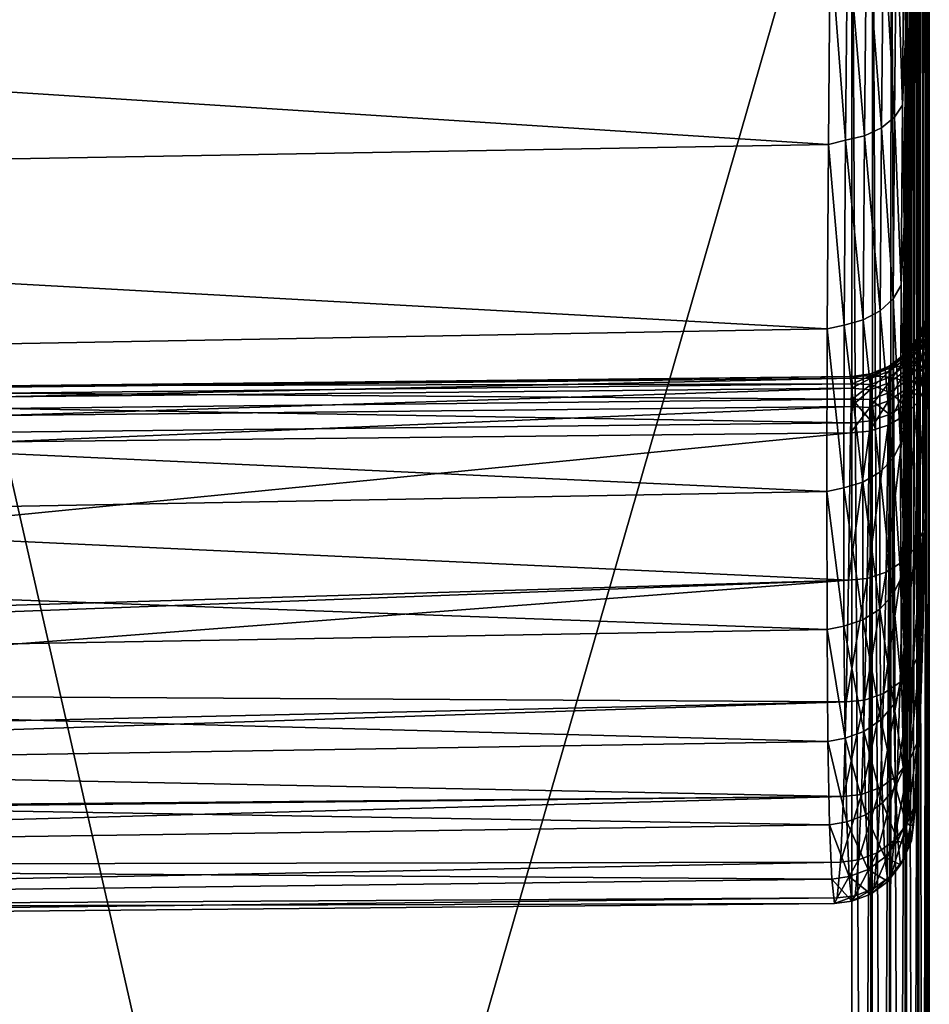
# Model space of a CAD drawing. Header units: metres. Extents: x -22 to 80, y -171 to 22.
# Tile 71 of 77: x 71 to 80, y -22 to -12. Entities that reach past the tile are written whole.
import ezdxf

# ---------------------------------------------------------------- set-up
doc = ezdxf.new("R2010")
doc.units = ezdxf.units.M
doc.layers.add('solid_12421142', color=7, linetype='CONTINUOUS')

msp = doc.modelspace()

# ---------------------------------------------------------------- linework, layer by layer
at = {"layer": 'solid_12421142'}
for points in [[(79.596313, -48.585449, 141.619522), (79.591614, 14.294877, 53.970104), (79.593361, -10.150342, 88.179184)], [(79.596313, -48.585449, 141.619522), (79.597519, -49.172871, 141.701157), (79.591614, 14.294877, 53.970104)], [(79.597519, -49.172871, 141.701157), (79.598618, -49.76915, 141.673401), (79.591614, 14.294877, 53.970104)], [(79.598618, -49.76915, 141.673401), (79.599022, 12.489321, 52.341465), (79.591614, 14.294877, 53.970104)], [(79.598618, -49.76915, 141.673401), (79.599075, -50.066101, 141.61908), (79.599022, 12.489321, 52.341465)], [(79.599159, -52.022377, 140.275558), (79.599113, 10.490661, 50.937824), (79.599022, 12.489321, 52.341465)], [(79.599525, -51.841507, 140.517212), (79.599159, -52.022377, 140.275558), (79.599022, 12.489321, 52.341465)], [(79.599792, -51.635788, 140.743164), (79.599525, -51.841507, 140.517212), (79.599022, 12.489321, 52.341465)], [(79.599953, -51.409229, 140.9505), (79.599792, -51.635788, 140.743164), (79.599022, 12.489321, 52.341465)], [(79.599945, -51.159847, 141.121445), (79.599953, -51.409229, 140.9505), (79.599022, 12.489321, 52.341465)], [(79.59993, -50.910461, 141.292389), (79.599945, -51.159847, 141.121445), (79.599022, 12.489321, 52.341465)], [(79.599747, -50.636414, 141.428085), (79.59993, -50.910461, 141.292389), (79.599022, 12.489321, 52.341465)], [(79.599457, -50.353451, 141.537735), (79.599747, -50.636414, 141.428085), (79.599022, 12.489321, 52.341465)], [(79.599075, -50.066101, 141.61908), (79.599457, -50.353451, 141.537735), (79.599022, 12.489321, 52.341465)], [(79.592445, -14.999419, 83.359955), (79.591873, 8.346456, 49.792366), (79.599113, 10.490661, 50.937824)], [(79.592445, -14.999419, 83.359955), (79.599113, 10.490661, 50.937824), (79.593124, -15.192891, 83.916306)], [(79.593124, -15.192891, 83.916306), (79.599113, 10.490661, 50.937824), (79.593361, -15.490564, 84.439919)], [(79.593582, -52.296429, 137.10144), (79.593361, -15.490564, 84.439919), (79.599113, 10.490661, 50.937824)], [(79.593857, -52.406471, 137.376984), (79.593582, -52.296429, 137.10144), (79.599113, 10.490661, 50.937824)], [(79.594223, -52.490543, 137.663025), (79.593857, -52.406471, 137.376984), (79.599113, 10.490661, 50.937824)], [(79.594681, -52.549042, 137.961838), (79.594223, -52.490543, 137.663025), (79.599113, 10.490661, 50.937824)], [(79.595207, -52.580635, 138.26564), (79.594681, -52.549042, 137.961838), (79.599113, 10.490661, 50.937824)], [(79.595779, -52.583858, 138.566086), (79.595207, -52.580635, 138.26564), (79.599113, 10.490661, 50.937824)], [(79.596382, -52.558285, 138.866638), (79.595779, -52.583858, 138.566086), (79.599113, 10.490661, 50.937824)], [(79.597, -52.504883, 139.165939), (79.596382, -52.558285, 138.866638), (79.599113, 10.490661, 50.937824)], [(79.597603, -52.424694, 139.457169), (79.597, -52.504883, 139.165939), (79.599113, 10.490661, 50.937824)], [(79.598175, -52.317238, 139.738708), (79.597603, -52.424694, 139.457169), (79.599113, 10.490661, 50.937824)], [(79.598701, -52.181919, 140.013931), (79.598175, -52.317238, 139.738708), (79.599113, 10.490661, 50.937824)], [(79.599159, -52.022377, 140.275558), (79.598701, -52.181919, 140.013931), (79.599113, 10.490661, 50.937824)], [(79.591873, 8.346456, 49.792366), (79.58036, -15.622397, 80.537148), (79.577682, 6.071647, 48.910912)], [(79.584099, -15.289388, 81.041573), (79.58036, -15.622397, 80.537148), (79.591873, 8.346456, 49.792366)], [(79.584099, -15.289388, 81.041573), (79.591873, 8.346456, 49.792366), (79.587097, -15.058665, 81.584755)], [(79.587097, -15.058665, 81.584755), (79.591873, 8.346456, 49.792366), (79.589493, -14.929261, 82.171577)], [(79.589493, -14.929261, 82.171577), (79.591873, 8.346456, 49.792366), (79.59124, -14.909446, 82.765793)], [(79.59124, -14.909446, 82.765793), (79.591873, 8.346456, 49.792366), (79.592445, -14.999419, 83.359955)], [(79.577682, 6.071647, 48.910912), (79.560974, -17.03232, 78.547745), (79.557449, 3.711256, 48.314556)], [(79.577682, 6.071647, 48.910912), (79.58036, -15.622397, 80.537148), (79.560974, -17.03232, 78.547745)], [(79.557449, 3.711256, 48.314556), (79.536591, -18.184036, 76.408531), (79.532333, 1.297067, 48.006859)], [(79.557449, 3.711256, 48.314556), (79.560974, -17.03232, 78.547745), (79.536591, -18.184036, 76.408531)], [(79.532333, 1.297067, 48.006859), (79.508087, -19.081909, 74.109688), (79.503731, -1.143322, 47.995872)], [(79.532333, 1.297067, 48.006859), (79.536591, -18.184036, 76.408531), (79.508087, -19.081909, 74.109688)], [(79.503731, -1.143322, 47.995872), (79.477676, -19.688629, 71.728844), (79.473534, -3.555425, 48.278099)], [(79.503731, -1.143322, 47.995872), (79.508087, -19.081909, 74.109688), (79.477676, -19.688629, 71.728844)], [(79.473534, -3.555425, 48.278099), (79.44696, -20.000494, 69.283302), (79.443275, -5.923777, 48.85302)], [(79.473534, -3.555425, 48.278099), (79.477676, -19.688629, 71.728844), (79.44696, -20.000494, 69.283302)], [(79.443275, -5.923777, 48.85302), (79.418243, -20.01206, 66.850281), (79.41497, -8.194944, 49.707493)], [(79.443275, -5.923777, 48.85302), (79.44696, -20.000494, 69.283302), (79.418243, -20.01206, 66.850281)], [(79.41497, -8.194944, 49.707493), (79.392899, -19.728336, 64.440407), (79.390038, -10.353653, 50.833462)], [(79.41497, -8.194944, 49.707493), (79.418243, -20.01206, 66.850281), (79.392899, -19.728336, 64.440407)], [(68.356544, -45.970589, 140.797668), (78.849907, -9.538505, 88.607597), (70.594185, -9.511875, 88.695175)], [(78.849907, -46.045605, 140.745132), (78.849907, -9.538505, 88.607597), (68.356544, -45.970589, 140.797668)], [(79.039551, -46.066971, 140.730179), (79.048592, -9.561929, 88.591194), (78.849907, -9.538505, 88.607597)], [(79.039551, -46.066971, 140.730179), (78.849907, -9.538505, 88.607597), (78.849907, -46.045605, 140.745132)], [(79.039551, -46.066971, 140.730179), (79.215073, -46.126339, 140.688599), (79.048592, -9.561929, 88.591194)], [(79.215073, -46.126339, 140.688599), (79.230392, -9.626601, 88.545906), (79.048592, -9.561929, 88.591194)], [(79.215073, -46.126339, 140.688599), (79.374092, -46.225849, 140.618927), (79.230392, -9.626601, 88.545906)], [(79.374092, -46.225849, 140.618927), (79.383102, -9.726269, 88.47612), (79.230392, -9.626601, 88.545906)], [(79.374092, -46.225849, 140.618927), (79.497261, -46.359058, 140.52565), (79.383102, -9.726269, 88.47612)], [(79.497261, -46.359058, 140.52565), (79.498398, -9.853617, 88.386948), (79.383102, -9.726269, 88.47612)], [(79.497261, -46.359058, 140.52565), (79.569855, -46.50732, 140.421844), (79.498398, -9.853617, 88.386948)], [(79.569855, -46.50732, 140.421844), (79.570374, -10.001884, 88.283134), (79.498398, -9.853617, 88.386948)], [(79.569855, -46.50732, 140.421844), (79.593361, -46.65744, 140.316727), (79.570374, -10.001884, 88.283134)], [(79.593361, -46.65744, 140.316727), (79.593361, -10.150342, 88.179184), (79.570374, -10.001884, 88.283134)], [(79.593582, -47.046173, 140.774353), (79.593361, -10.150342, 88.179184), (79.593361, -46.65744, 140.316727)], [(79.595169, -48.025772, 141.43396), (79.596313, -48.585449, 141.619522), (79.593361, -10.150342, 88.179184)], [(79.594208, -47.501366, 141.146301), (79.595169, -48.025772, 141.43396), (79.593361, -10.150342, 88.179184)], [(79.593582, -47.046173, 140.774353), (79.594208, -47.501366, 141.146301), (79.593361, -10.150342, 88.179184)], [(79.357079, -11.091447, 51.083271), (79.390038, -10.353653, 50.833462), (79.370117, -12.357308, 52.21365)], [(79.390038, -10.353653, 50.833462), (79.372276, -19.151941, 62.074814), (79.370117, -12.357308, 52.21365)], [(79.390038, -10.353653, 50.833462), (79.392899, -19.728336, 64.440407), (79.372276, -19.151941, 62.074814)], [(79.280952, -11.190286, 50.931194), (79.357079, -11.091447, 51.083271), (79.338905, -13.022591, 52.518841)], [(79.338905, -13.022591, 52.518841), (79.357079, -11.091447, 51.083271), (79.370117, -12.357308, 52.21365)], [(79.155075, -11.277295, 50.796394), (79.280952, -11.190286, 50.931194), (79.262451, -13.138851, 52.37981)], [(79.262451, -13.138851, 52.37981), (79.280952, -11.190286, 50.931194), (79.338905, -13.022591, 52.518841)], [(78.971619, -13.317982, 52.163921), (78.806877, -11.379324, 50.635162), (78.990608, -11.342196, 50.694733)], [(78.971619, -13.317982, 52.163921), (78.990608, -11.342196, 50.694733), (79.136292, -13.241347, 52.256672)], [(78.990608, -11.342196, 50.694733), (79.155075, -11.277295, 50.796394), (79.136292, -13.241347, 52.256672)], [(79.136292, -13.241347, 52.256672), (79.155075, -11.277295, 50.796394), (79.262451, -13.138851, 52.37981)], [(78.639595, -11.423514, 50.639893), (78.62204, -13.402841, 52.117928), (54.104362, -11.827949, 50.653103)], [(78.787766, -13.362052, 52.109715), (78.62204, -13.402841, 52.117928), (78.639595, -11.423514, 50.639893)], [(78.806877, -11.379324, 50.635162), (78.787766, -13.362052, 52.109715), (78.639595, -11.423514, 50.639893)], [(78.971619, -13.317982, 52.163921), (78.787766, -13.362052, 52.109715), (78.806877, -11.379324, 50.635162)], [(78.62204, -13.402841, 52.117928), (54.104362, -13.834226, 52.206669), (54.104362, -11.827949, 50.653103)], [(79.338905, -13.022591, 52.518841), (79.370117, -12.357308, 52.21365), (79.356285, -14.17832, 53.823536)], [(79.370117, -12.357308, 52.21365), (79.357651, -18.297407, 59.802849), (79.356285, -14.17832, 53.823536)], [(79.370117, -12.357308, 52.21365), (79.372276, -19.151941, 62.074814), (79.357651, -18.297407, 59.802849)], [(79.262451, -13.138851, 52.37981), (79.338905, -13.022591, 52.518841), (79.326996, -14.769251, 54.173878)], [(79.326996, -14.769251, 54.173878), (79.338905, -13.022591, 52.518841), (79.356285, -14.17832, 53.823536)], [(79.136292, -13.241347, 52.256672), (79.262451, -13.138851, 52.37981), (79.250328, -14.901287, 54.049866)], [(79.250328, -14.901287, 54.049866), (79.262451, -13.138851, 52.37981), (79.326996, -14.769251, 54.173878)], [(78.971619, -13.317982, 52.163921), (79.136292, -13.241347, 52.256672), (79.123985, -15.017817, 53.940136)], [(79.123985, -15.017817, 53.940136), (79.136292, -13.241347, 52.256672), (79.250328, -14.901287, 54.049866)], [(78.787766, -13.362052, 52.109715), (78.775246, -15.15549, 53.80954), (78.62204, -13.402841, 52.117928)], [(78.959175, -15.1051, 53.857609), (78.775246, -15.15549, 53.80954), (78.787766, -13.362052, 52.109715)], [(78.959175, -15.1051, 53.857609), (78.787766, -13.362052, 52.109715), (78.971619, -13.317982, 52.163921)], [(78.959175, -15.1051, 53.857609), (78.971619, -13.317982, 52.163921), (79.123985, -15.017817, 53.940136)], [(78.62204, -13.402841, 52.117928), (78.610367, -15.192989, 53.82066), (54.104362, -13.834226, 52.206669)], [(78.775246, -15.15549, 53.80954), (78.610367, -15.192989, 53.82066), (78.62204, -13.402841, 52.117928)], [(78.610367, -15.192989, 53.82066), (54.104362, -15.638435, 53.990913), (54.104362, -13.834226, 52.206669)], [(79.326996, -14.769251, 54.173878), (79.356285, -14.17832, 53.823536), (79.349419, -15.793296, 55.648232)], [(79.356285, -14.17832, 53.823536), (79.349876, -17.169195, 57.645073), (79.349419, -15.793296, 55.648232)], [(79.356285, -14.17832, 53.823536), (79.357651, -18.297407, 59.802849), (79.349876, -17.169195, 57.645073)], [(79.250328, -14.901287, 54.049866), (79.326996, -14.769251, 54.173878), (79.322021, -16.30662, 56.024918)], [(79.322021, -16.30662, 56.024918), (79.326996, -14.769251, 54.173878), (79.349419, -15.793296, 55.648232)], [(79.123985, -15.017817, 53.940136), (79.250328, -14.901287, 54.049866), (79.24527, -16.45256, 55.917683)], [(79.24527, -16.45256, 55.917683), (79.250328, -14.901287, 54.049866), (79.322021, -16.30662, 56.024918)], [(79.587097, -15.058665, 81.584755), (79.589493, -14.929261, 82.171577), (79.566422, -15.139791, 81.983788)], [(79.589493, -14.929261, 82.171577), (79.568214, -15.08339, 82.474556), (79.566422, -15.139791, 81.983788)], [(79.589493, -14.929261, 82.171577), (79.59124, -14.909446, 82.765793), (79.568214, -15.08339, 82.474556)], [(79.59124, -14.909446, 82.765793), (79.569504, -15.106681, 82.967873), (79.568214, -15.08339, 82.474556)], [(79.59124, -14.909446, 82.765793), (79.592445, -14.999419, 83.359955), (79.569504, -15.106681, 82.967873)], [(78.959175, -15.1051, 53.857609), (79.123985, -15.017817, 53.940136), (79.118851, -16.581474, 55.822918)], [(79.118851, -16.581474, 55.822918), (79.123985, -15.017817, 53.940136), (79.24527, -16.45256, 55.917683)], [(79.566422, -15.139791, 81.983788), (79.568214, -15.08339, 82.474556), (79.494286, -15.319201, 82.019295)], [(79.568214, -15.08339, 82.474556), (79.496101, -15.266184, 82.480789), (79.494286, -15.319201, 82.019295)], [(79.568214, -15.08339, 82.474556), (79.569504, -15.106681, 82.967873), (79.496101, -15.266184, 82.480789)], [(79.584099, -15.289388, 81.041573), (79.587097, -15.058665, 81.584755), (79.564087, -15.274382, 81.50853)], [(79.587097, -15.058665, 81.584755), (79.566422, -15.139791, 81.983788), (79.564087, -15.274382, 81.50853)], [(79.592445, -14.999419, 83.359955), (79.570335, -15.208925, 83.450829), (79.569504, -15.106681, 82.967873)], [(79.592445, -14.999419, 83.359955), (79.593124, -15.192891, 83.916306), (79.570335, -15.208925, 83.450829)], [(78.775246, -15.15549, 53.80954), (78.770027, -16.734165, 55.710537), (78.610367, -15.192989, 53.82066)], [(78.953987, -16.678169, 55.751789), (78.770027, -16.734165, 55.710537), (78.775246, -15.15549, 53.80954)], [(78.953987, -16.678169, 55.751789), (78.775246, -15.15549, 53.80954), (78.959175, -15.1051, 53.857609)], [(78.953987, -16.678169, 55.751789), (78.959175, -15.1051, 53.857609), (79.118851, -16.581474, 55.822918)], [(79.564087, -15.274382, 81.50853), (79.566422, -15.139791, 81.983788), (79.491875, -15.44573, 81.57238)], [(79.566422, -15.139791, 81.983788), (79.494286, -15.319201, 82.019295), (79.491875, -15.44573, 81.57238)], [(79.569504, -15.106681, 82.967873), (79.497368, -15.288093, 82.944672), (79.496101, -15.266184, 82.480789)], [(79.569504, -15.106681, 82.967873), (79.570335, -15.208925, 83.450829), (79.497368, -15.288093, 82.944672)], [(78.610367, -15.192989, 53.82066), (78.605659, -16.769234, 55.725018), (54.104362, -15.638435, 53.990913)], [(78.770027, -16.734165, 55.710537), (78.605659, -16.769234, 55.725018), (78.610367, -15.192989, 53.82066)], [(79.496101, -15.266184, 82.480789), (79.37381, -15.429203, 82.486519), (79.371964, -15.479156, 82.051178)], [(79.494286, -15.319201, 82.019295), (79.496101, -15.266184, 82.480789), (79.371964, -15.479156, 82.051178)], [(79.496101, -15.266184, 82.480789), (79.497368, -15.288093, 82.944672), (79.37381, -15.429203, 82.486519)], [(79.561195, -15.483789, 81.060997), (79.564087, -15.274382, 81.50853), (79.488853, -15.642607, 81.151535)], [(79.564087, -15.274382, 81.50853), (79.491875, -15.44573, 81.57238), (79.488853, -15.642607, 81.151535)], [(79.570335, -15.208925, 83.450829), (79.498123, -15.384235, 83.398819), (79.497368, -15.288093, 82.944672)], [(79.570335, -15.208925, 83.450829), (79.570732, -15.387635, 83.911217), (79.498123, -15.384235, 83.398819)], [(79.584099, -15.289388, 81.041573), (79.564087, -15.274382, 81.50853), (79.561195, -15.483789, 81.060997)], [(79.593124, -15.192891, 83.916306), (79.570732, -15.387635, 83.911217), (79.570335, -15.208925, 83.450829)], [(79.593124, -15.192891, 83.916306), (79.593361, -15.490564, 84.439919), (79.570732, -15.387635, 83.911217)], [(79.494286, -15.319201, 82.019295), (79.371964, -15.479156, 82.051178), (79.369492, -15.59842, 81.629578)], [(79.491875, -15.44573, 81.57238), (79.494286, -15.319201, 82.019295), (79.369492, -15.59842, 81.629578)], [(79.497368, -15.288093, 82.944672), (79.375053, -15.449892, 82.92411), (79.37381, -15.429203, 82.486519)], [(79.497368, -15.288093, 82.944672), (79.498123, -15.384235, 83.398819), (79.375053, -15.449892, 82.92411)], [(79.584099, -15.289388, 81.041573), (79.561195, -15.483789, 81.060997), (79.555817, -15.768044, 80.657959)], [(79.584099, -15.289388, 81.041573), (79.555817, -15.768044, 80.657959), (79.58036, -15.622397, 80.537148)], [(79.371964, -15.479156, 82.051178), (79.37381, -15.429203, 82.486519), (79.210243, -15.600847, 82.075706)], [(79.37381, -15.429203, 82.486519), (79.212097, -15.55328, 82.491074), (79.210243, -15.600847, 82.075706)], [(79.37381, -15.429203, 82.486519), (79.375053, -15.449892, 82.92411), (79.212097, -15.55328, 82.491074)], [(79.375053, -15.449892, 82.92411), (79.213326, -15.573056, 82.9086), (79.212097, -15.55328, 82.491074)], [(79.375053, -15.449892, 82.92411), (79.375732, -15.540575, 83.352524), (79.213326, -15.573056, 82.9086)], [(79.488853, -15.642607, 81.151535), (79.491875, -15.44573, 81.57238), (79.366356, -15.784019, 81.232529)], [(79.491875, -15.44573, 81.57238), (79.369492, -15.59842, 81.629578), (79.366356, -15.784019, 81.232529)], [(79.498123, -15.384235, 83.398819), (79.375732, -15.540575, 83.352524), (79.375053, -15.449892, 82.92411)], [(79.498123, -15.384235, 83.398819), (79.498398, -15.552273, 83.831764), (79.375732, -15.540575, 83.352524)], [(79.570732, -15.387635, 83.911217), (79.498398, -15.552273, 83.831764), (79.498123, -15.384235, 83.398819)], [(79.570732, -15.387635, 83.911217), (79.565681, -15.653474, 84.325851), (79.498398, -15.552273, 83.831764)], [(79.593361, -15.490564, 84.439919), (79.565681, -15.653474, 84.325851), (79.570732, -15.387635, 83.911217)], [(79.210243, -15.600847, 82.075706), (79.212097, -15.55328, 82.491074), (79.02816, -15.673501, 82.090683)], [(79.212097, -15.55328, 82.491074), (79.030029, -15.627426, 82.494057), (79.02816, -15.673501, 82.090683)], [(79.212097, -15.55328, 82.491074), (79.213326, -15.573056, 82.9086), (79.030029, -15.627426, 82.494057)], [(79.369492, -15.59842, 81.629578), (79.371964, -15.479156, 82.051178), (79.20771, -15.714492, 81.673409)], [(79.371964, -15.479156, 82.051178), (79.210243, -15.600847, 82.075706), (79.20771, -15.714492, 81.673409)], [(79.375732, -15.540575, 83.352524), (79.213951, -15.659565, 83.31739), (79.213326, -15.573056, 82.9086)], [(79.375732, -15.540575, 83.352524), (79.3759, -15.699056, 83.760963), (79.213951, -15.659565, 83.31739)], [(79.498398, -15.552273, 83.831764), (79.3759, -15.699056, 83.760963), (79.375732, -15.540575, 83.352524)], [(79.498398, -15.552273, 83.831764), (79.487579, -15.802697, 84.221359), (79.3759, -15.699056, 83.760963)], [(79.561195, -15.483789, 81.060997), (79.488853, -15.642607, 81.151535), (79.483887, -15.906227, 80.769569)], [(79.561195, -15.483789, 81.060997), (79.483887, -15.906227, 80.769569), (79.555817, -15.768044, 80.657959)], [(79.565681, -15.653474, 84.325851), (79.487579, -15.802697, 84.221359), (79.498398, -15.552273, 83.831764)], [(79.568161, -52.15313, 136.468597), (79.565681, -15.653474, 84.325851), (79.593361, -15.490564, 84.439919)], [(79.568161, -52.15313, 136.468597), (79.593361, -15.490564, 84.439919), (79.593361, -51.997707, 136.577423)], [(79.593582, -52.296429, 137.10144), (79.593361, -51.997707, 136.577423), (79.593361, -15.490564, 84.439919)], [(78.605659, -16.769234, 55.725018), (54.104362, -17.214224, 55.979782), (54.104362, -15.638435, 53.990913)], [(70.588852, -15.745774, 82.74836), (70.588814, -15.757151, 82.293343), (78.849266, -15.654912, 82.724693)], [(70.588814, -15.757151, 82.293343), (78.847336, -15.66953, 82.266724), (78.849266, -15.654912, 82.724693)], [(70.588852, -15.745774, 82.74836), (78.849266, -15.654912, 82.724693), (78.850311, -15.724142, 83.17765)], [(78.849266, -15.654912, 82.724693), (78.847336, -15.66953, 82.266724), (79.030029, -15.627426, 82.494057)], [(78.847336, -15.66953, 82.266724), (79.02816, -15.673501, 82.090683), (79.030029, -15.627426, 82.494057)], [(78.849266, -15.654912, 82.724693), (79.030029, -15.627426, 82.494057), (79.031242, -15.646676, 82.899506)], [(78.850311, -15.724142, 83.17765), (78.849266, -15.654912, 82.724693), (79.031242, -15.646676, 82.899506)], [(78.850311, -15.724142, 83.17765), (79.031242, -15.646676, 82.899506), (79.031837, -15.730667, 83.296509)], [(79.20771, -15.714492, 81.673409), (79.210243, -15.600847, 82.075706), (79.025597, -15.783675, 81.699974)], [(79.210243, -15.600847, 82.075706), (79.02816, -15.673501, 82.090683), (79.025597, -15.783675, 81.699974)], [(79.213326, -15.573056, 82.9086), (79.031242, -15.646676, 82.899506), (79.030029, -15.627426, 82.494057)], [(79.213326, -15.573056, 82.9086), (79.213951, -15.659565, 83.31739), (79.031242, -15.646676, 82.899506)], [(79.213951, -15.659565, 83.31739), (79.031837, -15.730667, 83.296509), (79.031242, -15.646676, 82.899506)], [(79.213951, -15.659565, 83.31739), (79.214035, -15.810724, 83.707161), (79.031837, -15.730667, 83.296509)], [(79.366356, -15.784019, 81.232529), (79.369492, -15.59842, 81.629578), (79.204498, -15.891386, 81.294479)], [(79.369492, -15.59842, 81.629578), (79.20771, -15.714492, 81.673409), (79.204498, -15.891386, 81.294479)], [(79.3759, -15.699056, 83.760963), (79.214035, -15.810724, 83.707161), (79.213951, -15.659565, 83.31739)], [(79.488853, -15.642607, 81.151535), (79.366356, -15.784019, 81.232529), (79.362617, -16.030779, 80.870667)], [(79.488853, -15.642607, 81.151535), (79.362617, -16.030779, 80.870667), (79.483887, -15.906227, 80.769569)], [(79.496513, -52.297176, 136.367737), (79.487579, -15.802697, 84.221359), (79.565681, -15.653474, 84.325851)], [(79.568161, -52.15313, 136.468597), (79.496513, -52.297176, 136.367737), (79.565681, -15.653474, 84.325851)], [(79.538513, -17.156275, 78.68988), (79.560974, -17.03232, 78.547745), (79.58036, -15.622397, 80.537148)], [(79.555817, -15.768044, 80.657959), (79.538513, -17.156275, 78.68988), (79.58036, -15.622397, 80.537148)], [(70.588814, -15.757151, 82.293343), (70.589699, -15.85281, 81.84153), (78.847336, -15.66953, 82.266724)], [(70.58976, -15.815599, 83.192039), (70.588852, -15.745774, 82.74836), (78.850311, -15.724142, 83.17765)], [(70.589699, -15.85281, 81.84153), (78.844559, -15.767559, 81.818932), (78.847336, -15.66953, 82.266724)], [(70.58976, -15.815599, 83.192039), (78.850311, -15.724142, 83.17765), (78.850441, -15.875299, 83.611252)], [(78.847336, -15.66953, 82.266724), (78.844559, -15.767559, 81.818932), (79.02816, -15.673501, 82.090683)], [(78.844559, -15.767559, 81.818932), (79.025597, -15.783675, 81.699974), (79.02816, -15.673501, 82.090683)], [(78.850441, -15.875299, 83.611252), (78.850311, -15.724142, 83.17765), (79.031837, -15.730667, 83.296509)], [(78.850441, -15.875299, 83.611252), (79.031837, -15.730667, 83.296509), (79.031868, -15.877391, 83.675095)], [(79.204498, -15.891386, 81.294479), (79.20771, -15.714492, 81.673409), (79.022331, -15.955218, 81.331886)], [(79.20771, -15.714492, 81.673409), (79.025597, -15.783675, 81.699974), (79.022331, -15.955218, 81.331886)], [(79.214035, -15.810724, 83.707161), (79.031868, -15.877391, 83.675095), (79.031837, -15.730667, 83.296509)], [(79.3759, -15.699056, 83.760963), (79.366615, -15.92825, 84.133446), (79.214035, -15.810724, 83.707161)], [(79.487579, -15.802697, 84.221359), (79.366615, -15.92825, 84.133446), (79.3759, -15.699056, 83.760963)], [(70.589699, -15.85281, 81.84153), (70.591499, -16.031448, 81.41217), (78.844559, -15.767559, 81.818932)], [(70.591545, -15.96528, 83.619576), (70.58976, -15.815599, 83.192039), (78.850441, -15.875299, 83.611252)], [(70.591499, -16.031448, 81.41217), (78.84111, -15.946259, 81.395538), (78.844559, -15.767559, 81.818932)], [(78.844559, -15.767559, 81.818932), (78.84111, -15.946259, 81.395538), (79.025597, -15.783675, 81.699974)], [(78.84111, -15.946259, 81.395538), (79.022331, -15.955218, 81.331886), (79.025597, -15.783675, 81.699974)], [(79.214035, -15.810724, 83.707161), (79.213318, -16.022524, 84.067436), (79.031868, -15.877391, 83.675095)], [(79.366356, -15.784019, 81.232529), (79.204498, -15.891386, 81.294479), (79.201271, -16.126352, 80.948822)], [(79.366356, -15.784019, 81.232529), (79.201271, -16.126352, 80.948822), (79.362617, -16.030779, 80.870667)], [(79.366615, -15.92825, 84.133446), (79.213318, -16.022524, 84.067436), (79.214035, -15.810724, 83.707161)], [(79.322021, -16.30662, 56.024918), (79.349419, -15.793296, 55.648232), (79.349876, -17.169195, 57.645073)], [(79.374329, -52.429108, 136.27536), (79.366615, -15.92825, 84.133446), (79.487579, -15.802697, 84.221359)], [(79.496513, -52.297176, 136.367737), (79.374329, -52.429108, 136.27536), (79.487579, -15.802697, 84.221359)], [(79.483887, -15.906227, 80.769569), (79.465645, -17.310919, 78.787094), (79.555817, -15.768044, 80.657959)], [(79.465645, -17.310919, 78.787094), (79.538513, -17.156275, 78.68988), (79.555817, -15.768044, 80.657959)], [(70.591499, -16.031448, 81.41217), (70.59417, -16.288742, 81.020546), (78.84111, -15.946259, 81.395538)], [(70.591545, -15.96528, 83.619576), (78.850441, -15.875299, 83.611252), (78.849907, -16.102446, 84.011475)], [(78.84111, -15.946259, 81.395538), (70.59417, -16.288742, 81.020546), (78.836922, -16.200092, 81.0112)], [(78.84111, -15.946259, 81.395538), (78.836922, -16.200092, 81.0112), (79.022331, -15.955218, 81.331886)], [(78.850441, -15.875299, 83.611252), (79.032852, -16.082537, 84.025414), (78.849907, -16.102446, 84.011475)], [(78.850441, -15.875299, 83.611252), (79.031868, -15.877391, 83.675095), (79.032852, -16.082537, 84.025414)], [(79.204498, -15.891386, 81.294479), (79.018837, -16.183325, 80.996162), (79.201271, -16.126352, 80.948822)], [(79.204498, -15.891386, 81.294479), (79.022331, -15.955218, 81.331886), (79.018837, -16.183325, 80.996162)], [(79.213318, -16.022524, 84.067436), (79.032852, -16.082537, 84.025414), (79.031868, -15.877391, 83.675095)], [(79.374329, -52.429108, 136.27536), (79.211967, -52.530251, 136.204544), (79.366615, -15.92825, 84.133446)], [(79.211967, -52.530251, 136.204544), (79.213318, -16.022524, 84.067436), (79.366615, -15.92825, 84.133446)], [(79.34269, -17.448309, 78.874084), (79.465645, -17.310919, 78.787094), (79.483887, -15.906227, 80.769569)], [(79.362617, -16.030779, 80.870667), (79.34269, -17.448309, 78.874084), (79.483887, -15.906227, 80.769569)], [(70.594154, -16.193863, 84.016426), (70.591545, -15.96528, 83.619576), (78.849907, -16.102446, 84.011475)], [(79.022331, -15.955218, 81.331886), (78.836922, -16.200092, 81.0112), (79.018837, -16.183325, 80.996162)], [(79.211967, -52.530251, 136.204544), (79.031067, -52.590015, 136.162689), (79.213318, -16.022524, 84.067436)], [(79.031067, -52.590015, 136.162689), (79.032852, -16.082537, 84.025414), (79.213318, -16.022524, 84.067436)], [(79.180481, -17.552326, 78.940681), (79.34269, -17.448309, 78.874084), (79.362617, -16.030779, 80.870667)], [(79.180481, -17.552326, 78.940681), (79.362617, -16.030779, 80.870667), (79.201271, -16.126352, 80.948822)], [(78.849907, -52.609543, 136.149017), (70.594154, -16.193863, 84.016426), (78.849907, -16.102446, 84.011475)], [(79.031067, -52.590015, 136.162689), (78.849907, -52.609543, 136.149017), (79.032852, -16.082537, 84.025414)], [(78.849907, -52.609543, 136.149017), (78.849907, -16.102446, 84.011475), (79.032852, -16.082537, 84.025414)], [(79.201271, -16.126352, 80.948822), (78.998108, -17.613787, 78.980957), (79.180481, -17.552326, 78.940681)], [(79.018837, -16.183325, 80.996162), (78.998108, -17.613787, 78.980957), (79.201271, -16.126352, 80.948822)], [(78.849907, -52.609543, 136.149017), (68.356544, -16.211285, 84.007263), (70.594154, -16.193863, 84.016426)], [(78.849907, -52.609543, 136.149017), (68.356544, -52.684559, 136.096497), (68.356544, -16.211285, 84.007263)], [(78.836922, -16.200092, 81.0112), (70.59417, -16.288742, 81.020546), (68.9869, -17.171764, 79.853638)], [(78.817719, -17.629841, 78.999733), (78.836922, -16.200092, 81.0112), (68.9869, -17.171764, 79.853638)], [(79.018837, -16.183325, 80.996162), (78.836922, -16.200092, 81.0112), (78.817719, -17.629841, 78.999733)], [(78.998108, -17.613787, 78.980957), (79.018837, -16.183325, 80.996162), (78.817719, -17.629841, 78.999733)], [(79.24527, -16.45256, 55.917683), (79.322021, -16.30662, 56.024918), (79.324265, -17.612865, 58.0457)], [(79.324265, -17.612865, 58.0457), (79.322021, -16.30662, 56.024918), (79.349876, -17.169195, 57.645073)], [(79.118851, -16.581474, 55.822918), (79.24527, -16.45256, 55.917683), (79.247559, -17.770641, 57.956764)], [(79.247559, -17.770641, 57.956764), (79.24527, -16.45256, 55.917683), (79.324265, -17.612865, 58.0457)], [(78.953987, -16.678169, 55.751789), (79.118851, -16.581474, 55.822918), (79.121178, -17.91011, 57.878307)], [(79.121178, -17.91011, 57.878307), (79.118851, -16.581474, 55.822918), (79.247559, -17.770641, 57.956764)], [(78.956345, -18.014845, 57.819584), (78.770027, -16.734165, 55.710537), (78.953987, -16.678169, 55.751789)], [(78.956345, -18.014845, 57.819584), (78.953987, -16.678169, 55.751789), (79.121178, -17.91011, 57.878307)], [(78.605659, -16.769234, 55.725018), (78.607887, -18.109051, 57.804718), (54.104362, -17.214224, 55.979782)], [(78.770027, -16.734165, 55.710537), (78.772408, -18.075653, 57.785732), (78.605659, -16.769234, 55.725018)], [(78.772408, -18.075653, 57.785732), (78.607887, -18.109051, 57.804718), (78.605659, -16.769234, 55.725018)], [(78.956345, -18.014845, 57.819584), (78.772408, -18.075653, 57.785732), (78.770027, -16.734165, 55.710537)], [(79.514259, -18.307169, 76.575363), (79.536591, -18.184036, 76.408531), (79.560974, -17.03232, 78.547745)], [(79.538513, -17.156275, 78.68988), (79.514259, -18.307169, 76.575363), (79.560974, -17.03232, 78.547745)], [(78.817719, -17.629841, 78.999733), (68.9869, -17.171764, 79.853638), (66.972954, -17.986946, 78.610458)], [(79.324265, -17.612865, 58.0457), (79.349876, -17.169195, 57.645073), (79.357651, -18.297407, 59.802849)], [(79.465645, -17.310919, 78.787094), (79.440956, -18.472055, 76.653572), (79.538513, -17.156275, 78.68988)], [(79.440956, -18.472055, 76.653572), (79.514259, -18.307169, 76.575363), (79.538513, -17.156275, 78.68988)], [(78.607887, -18.109051, 57.804718), (54.104362, -18.538576, 58.144222), (54.104362, -17.214224, 55.979782)], [(79.34269, -17.448309, 78.874084), (79.317619, -18.61845, 76.723709), (79.465645, -17.310919, 78.787094)], [(79.317619, -18.61845, 76.723709), (79.440956, -18.472055, 76.653572), (79.465645, -17.310919, 78.787094)], [(79.155113, -18.729168, 76.77758), (79.317619, -18.61845, 76.723709), (79.34269, -17.448309, 78.874084)], [(79.180481, -17.552326, 78.940681), (79.155113, -18.729168, 76.77758), (79.34269, -17.448309, 78.874084)], [(79.180481, -17.552326, 78.940681), (78.998108, -17.613787, 78.980957), (78.972557, -18.794443, 76.810379)], [(79.180481, -17.552326, 78.940681), (78.972557, -18.794443, 76.810379), (79.155113, -18.729168, 76.77758)], [(78.817719, -17.629841, 78.999733), (66.689537, -18.084215, 78.448761), (64.513794, -18.727213, 77.289795)], [(78.794441, -18.810915, 76.829681), (78.817719, -17.629841, 78.999733), (64.513794, -18.727213, 77.289795)], [(78.817719, -17.629841, 78.999733), (66.972954, -17.986946, 78.610458), (66.689537, -18.084215, 78.448761)], [(78.998108, -17.613787, 78.980957), (78.817719, -17.629841, 78.999733), (78.794441, -18.810915, 76.829681)], [(78.972557, -18.794443, 76.810379), (78.998108, -17.613787, 78.980957), (78.794441, -18.810915, 76.829681)], [(79.247559, -17.770641, 57.956764), (79.324265, -17.612865, 58.0457), (79.333611, -18.669455, 60.207535)], [(79.333611, -18.669455, 60.207535), (79.324265, -17.612865, 58.0457), (79.357651, -18.297407, 59.802849)], [(79.121178, -17.91011, 57.878307), (79.247559, -17.770641, 57.956764), (79.257072, -18.836828, 60.138153)], [(79.257072, -18.836828, 60.138153), (79.247559, -17.770641, 57.956764), (79.333611, -18.669455, 60.207535)], [(78.956345, -18.014845, 57.819584), (79.121178, -17.91011, 57.878307), (79.130836, -18.984877, 60.077118)], [(79.130836, -18.984877, 60.077118), (79.121178, -17.91011, 57.878307), (79.257072, -18.836828, 60.138153)], [(78.966125, -19.096167, 60.031631), (78.772408, -18.075653, 57.785732), (78.956345, -18.014845, 57.819584)], [(78.966125, -19.096167, 60.031631), (78.956345, -18.014845, 57.819584), (79.130836, -18.984877, 60.077118)], [(78.607887, -18.109051, 57.804718), (78.617256, -19.193163, 60.031273), (54.104362, -18.538576, 58.144222)], [(78.772408, -18.075653, 57.785732), (78.782265, -19.160927, 60.005665), (78.607887, -18.109051, 57.804718)], [(78.782265, -19.160927, 60.005665), (78.617256, -19.193163, 60.031273), (78.607887, -18.109051, 57.804718)], [(78.966125, -19.096167, 60.031631), (78.782265, -19.160927, 60.005665), (78.772408, -18.075653, 57.785732)], [(79.486374, -19.198702, 74.3395), (79.508087, -19.081909, 74.109688), (79.536591, -18.184036, 76.408531)], [(79.514259, -18.307169, 76.575363), (79.486374, -19.198702, 74.3395), (79.536591, -18.184036, 76.408531)], [(79.333611, -18.669455, 60.207535), (79.357651, -18.297407, 59.802849), (79.372276, -19.151941, 62.074814)], [(79.440956, -18.472055, 76.653572), (79.412567, -19.371492, 74.397591), (79.514259, -18.307169, 76.575363)], [(79.412567, -19.371492, 74.397591), (79.486374, -19.198702, 74.3395), (79.514259, -18.307169, 76.575363)], [(79.317619, -18.61845, 76.723709), (79.288788, -19.524817, 74.449875), (79.440956, -18.472055, 76.653572)], [(79.288788, -19.524817, 74.449875), (79.412567, -19.371492, 74.397591), (79.440956, -18.472055, 76.653572)], [(78.617256, -19.193163, 60.031273), (54.104362, -19.592146, 60.452618), (54.104362, -18.538576, 58.144222)], [(79.155113, -18.729168, 76.77758), (79.125938, -19.640669, 74.490257), (79.317619, -18.61845, 76.723709)], [(79.125938, -19.640669, 74.490257), (79.288788, -19.524817, 74.449875), (79.317619, -18.61845, 76.723709)], [(79.257072, -18.836828, 60.138153), (79.333611, -18.669455, 60.207535), (79.34951, -19.461416, 62.479733)], [(79.34951, -19.461416, 62.479733), (79.333611, -18.669455, 60.207535), (79.372276, -19.151941, 62.074814)], [(78.794441, -18.810915, 76.829681), (62.590919, -19.178343, 76.360733), (61.574615, -19.383204, 75.897682)], [(78.766838, -19.727076, 74.531952), (78.794441, -18.810915, 76.829681), (61.574615, -19.383204, 75.897682)], [(78.794441, -18.810915, 76.829681), (64.513794, -18.727213, 77.289795), (62.590919, -19.178343, 76.360733)], [(78.972557, -18.794443, 76.810379), (78.794441, -18.810915, 76.829681), (78.766838, -19.727076, 74.531952)], [(78.943184, -19.708832, 74.515121), (78.972557, -18.794443, 76.810379), (78.766838, -19.727076, 74.531952)], [(79.155113, -18.729168, 76.77758), (78.972557, -18.794443, 76.810379), (78.943184, -19.708832, 74.515121)], [(79.155113, -18.729168, 76.77758), (78.943184, -19.708832, 74.515121), (79.125938, -19.640669, 74.490257)], [(79.130836, -18.984877, 60.077118), (79.257072, -18.836828, 60.138153), (79.273262, -19.636013, 62.430889)], [(79.273262, -19.636013, 62.430889), (79.257072, -18.836828, 60.138153), (79.34951, -19.461416, 62.479733)], [(78.966125, -19.096167, 60.031631), (79.130836, -18.984877, 60.077118), (79.147285, -19.790539, 62.388134)], [(79.147285, -19.790539, 62.388134), (79.130836, -18.984877, 60.077118), (79.273262, -19.636013, 62.430889)], [(78.982773, -19.906805, 62.356525), (78.782265, -19.160927, 60.005665), (78.966125, -19.096167, 60.031631)], [(78.982773, -19.906805, 62.356525), (78.966125, -19.096167, 60.031631), (79.147285, -19.790539, 62.388134)], [(79.456421, -19.818312, 72.013786), (79.477676, -19.688629, 71.728844), (79.508087, -19.081909, 74.109688)], [(79.486374, -19.198702, 74.3395), (79.456421, -19.818312, 72.013786), (79.508087, -19.081909, 74.109688)], [(78.617256, -19.193163, 60.031273), (78.632835, -20.004156, 62.369171), (54.104362, -19.592146, 60.452618)], [(78.782265, -19.160927, 60.005665), (78.799026, -19.974598, 62.33881), (78.617256, -19.193163, 60.031273)], [(78.799026, -19.974598, 62.33881), (78.632835, -20.004156, 62.369171), (78.617256, -19.193163, 60.031273)], [(78.982773, -19.906805, 62.356525), (78.799026, -19.974598, 62.33881), (78.782265, -19.160927, 60.005665)], [(79.34951, -19.461416, 62.479733), (79.372276, -19.151941, 62.074814), (79.392899, -19.728336, 64.440407)], [(79.412567, -19.371492, 74.397591), (79.38208, -19.996561, 72.050941), (79.486374, -19.198702, 74.3395)], [(79.38208, -19.996561, 72.050941), (79.456421, -19.818312, 72.013786), (79.486374, -19.198702, 74.3395)], [(78.766838, -19.727076, 74.531952), (61.574615, -19.383204, 75.897682), (58.351883, -19.91379, 74.534599)], [(79.288788, -19.524817, 74.449875), (79.25782, -20.154644, 72.084633), (79.412567, -19.371492, 74.397591)], [(79.25782, -20.154644, 72.084633), (79.38208, -19.996561, 72.050941), (79.412567, -19.371492, 74.397591)], [(79.273262, -19.636013, 62.430889), (79.34951, -19.461416, 62.479733), (79.371086, -19.977537, 64.830048)], [(79.371086, -19.977537, 64.830048), (79.34951, -19.461416, 62.479733), (79.392899, -19.728336, 64.440407)], [(79.125938, -19.640669, 74.490257), (79.094604, -20.273987, 72.110962), (79.288788, -19.524817, 74.449875)], [(79.094604, -20.273987, 72.110962), (79.25782, -20.154644, 72.084633), (79.288788, -19.524817, 74.449875)], [(78.632835, -20.004156, 62.369171), (54.104362, -20.359547, 62.871254), (54.104362, -19.592146, 60.452618)], [(79.125938, -19.640669, 74.490257), (78.943184, -19.708832, 74.515121), (78.911636, -20.344074, 72.127533)], [(79.125938, -19.640669, 74.490257), (78.911636, -20.344074, 72.127533), (79.094604, -20.273987, 72.110962)], [(79.147285, -19.790539, 62.388134), (79.273262, -19.636013, 62.430889), (79.295219, -20.156883, 64.802429)], [(79.295219, -20.156883, 64.802429), (79.273262, -19.636013, 62.430889), (79.371086, -19.977537, 64.830048)], [(78.766838, -19.727076, 74.531952), (58.118191, -19.946363, 74.441124), (54.104362, -20.40896, 72.928436)], [(78.737686, -20.363873, 72.140915), (78.766838, -19.727076, 74.531952), (54.104362, -20.40896, 72.928436)], [(78.766838, -19.727076, 74.531952), (58.351883, -19.91379, 74.534599), (58.118191, -19.946363, 74.441124)], [(78.943184, -19.708832, 74.515121), (78.766838, -19.727076, 74.531952), (78.737686, -20.363873, 72.140915)], [(78.911636, -20.344074, 72.127533), (78.943184, -19.708832, 74.515121), (78.737686, -20.363873, 72.140915)], [(79.371086, -19.977537, 64.830048), (79.392899, -19.728336, 64.440407), (79.418243, -20.01206, 66.850281)], [(79.426094, -20.157213, 69.631081), (79.44696, -20.000494, 69.283302), (79.477676, -19.688629, 71.728844)], [(79.456421, -19.818312, 72.013786), (79.426094, -20.157213, 69.631081), (79.477676, -19.688629, 71.728844)], [(78.982773, -19.906805, 62.356525), (79.147285, -19.790539, 62.388134), (79.169594, -20.315695, 64.778557)], [(79.169594, -20.315695, 64.778557), (79.147285, -19.790539, 62.388134), (79.295219, -20.156883, 64.802429)], [(79.38208, -19.996561, 72.050941), (79.351212, -20.338396, 69.646767), (79.456421, -19.818312, 72.013786)], [(79.351212, -20.338396, 69.646767), (79.426094, -20.157213, 69.631081), (79.456421, -19.818312, 72.013786)], [(79.005341, -20.435291, 64.761276), (78.799026, -19.974598, 62.33881), (78.982773, -19.906805, 62.356525)], [(79.005341, -20.435291, 64.761276), (78.982773, -19.906805, 62.356525), (79.169594, -20.315695, 64.778557)], [(78.632835, -20.004156, 62.369171), (78.654152, -20.530962, 64.783745), (54.104362, -20.359547, 62.871254)], [(78.799026, -19.974598, 62.33881), (78.821747, -20.505154, 64.75206), (78.632835, -20.004156, 62.369171)], [(78.821747, -20.505154, 64.75206), (78.654152, -20.530962, 64.783745), (78.632835, -20.004156, 62.369171)], [(79.005341, -20.435291, 64.761276), (78.821747, -20.505154, 64.75206), (78.799026, -19.974598, 62.33881)], [(79.25782, -20.154644, 72.084633), (79.226463, -20.498999, 69.661392), (79.38208, -19.996561, 72.050941)], [(79.226463, -20.498999, 69.661392), (79.351212, -20.338396, 69.646767), (79.38208, -19.996561, 72.050941)], [(79.295219, -20.156883, 64.802429), (79.371086, -19.977537, 64.830048), (79.397102, -20.210554, 67.225151)], [(79.397102, -20.210554, 67.225151), (79.371086, -19.977537, 64.830048), (79.418243, -20.01206, 66.850281)], [(79.397102, -20.210554, 67.225151), (79.418243, -20.01206, 66.850281), (79.44696, -20.000494, 69.283302)], [(79.426094, -20.157213, 69.631081), (79.397102, -20.210554, 67.225151), (79.44696, -20.000494, 69.283302)], [(79.062881, -20.620144, 69.673286), (79.226463, -20.498999, 69.661392), (79.25782, -20.154644, 72.084633)], [(79.094604, -20.273987, 72.110962), (79.062881, -20.620144, 69.673286), (79.25782, -20.154644, 72.084633)], [(79.169594, -20.315695, 64.778557), (79.295219, -20.156883, 64.802429), (79.321701, -20.392105, 67.219139)], [(79.321701, -20.392105, 67.219139), (79.295219, -20.156883, 64.802429), (79.397102, -20.210554, 67.225151)], [(79.351212, -20.338396, 69.646767), (79.321701, -20.392105, 67.219139), (79.426094, -20.157213, 69.631081)], [(79.321701, -20.392105, 67.219139), (79.397102, -20.210554, 67.225151), (79.426094, -20.157213, 69.631081)], [(78.911636, -20.344074, 72.127533), (78.737686, -20.363873, 72.140915), (78.707733, -20.711866, 69.692314)], [(78.879692, -20.691162, 69.681335), (78.911636, -20.344074, 72.127533), (78.707733, -20.711866, 69.692314)], [(79.094604, -20.273987, 72.110962), (78.911636, -20.344074, 72.127533), (78.879692, -20.691162, 69.681335)], [(79.094604, -20.273987, 72.110962), (78.879692, -20.691162, 69.681335), (79.062881, -20.620144, 69.673286)], [(79.005341, -20.435291, 64.761276), (79.169594, -20.315695, 64.778557), (79.196487, -20.552952, 67.214485)], [(79.196487, -20.552952, 67.214485), (79.169594, -20.315695, 64.778557), (79.321701, -20.392105, 67.219139)], [(79.226463, -20.498999, 69.661392), (79.196487, -20.552952, 67.214485), (79.351212, -20.338396, 69.646767)], [(79.196487, -20.552952, 67.214485), (79.321701, -20.392105, 67.219139), (79.351212, -20.338396, 69.646767)], [(78.654152, -20.530962, 64.783745), (54.104362, -20.829567, 65.364807), (54.104362, -20.359547, 62.871254)], [(78.737686, -20.363873, 72.140915), (54.104362, -20.40896, 72.928436), (54.104362, -20.854456, 70.430389)], [(78.707733, -20.711866, 69.692314), (78.737686, -20.363873, 72.140915), (54.104362, -20.854456, 70.430389)], [(79.032555, -20.674181, 67.211777), (78.821747, -20.505154, 64.75206), (79.005341, -20.435291, 64.761276)], [(79.032555, -20.674181, 67.211777), (79.005341, -20.435291, 64.761276), (79.196487, -20.552952, 67.214485)], [(78.654152, -20.530962, 64.783745), (78.679527, -20.766954, 67.232452), (54.104362, -20.829567, 65.364807)], [(78.821747, -20.505154, 64.75206), (78.849152, -20.745123, 67.211189), (78.654152, -20.530962, 64.783745)], [(78.849152, -20.745123, 67.211189), (78.679527, -20.766954, 67.232452), (78.654152, -20.530962, 64.783745)], [(79.032555, -20.674181, 67.211777), (78.849152, -20.745123, 67.211189), (78.821747, -20.505154, 64.75206)], [(79.062881, -20.620144, 69.673286), (79.032555, -20.674181, 67.211777), (79.226463, -20.498999, 69.661392)], [(79.032555, -20.674181, 67.211777), (79.196487, -20.552952, 67.214485), (79.226463, -20.498999, 69.661392)], [(79.062881, -20.620144, 69.673286), (78.879692, -20.691162, 69.681335), (78.849152, -20.745123, 67.211189)], [(79.062881, -20.620144, 69.673286), (78.849152, -20.745123, 67.211189), (79.032555, -20.674181, 67.211777)], [(78.707733, -20.711866, 69.692314), (54.104362, -20.854456, 70.430389), (54.104362, -20.995344, 67.896843)], [(78.679527, -20.766954, 67.232452), (78.707733, -20.711866, 69.692314), (54.104362, -20.995344, 67.896843)], [(78.879692, -20.691162, 69.681335), (78.707733, -20.711866, 69.692314), (78.679527, -20.766954, 67.232452)], [(78.849152, -20.745123, 67.211189), (78.879692, -20.691162, 69.681335), (78.679527, -20.766954, 67.232452)], [(78.679527, -20.766954, 67.232452), (54.104362, -20.995344, 67.896843), (54.104362, -20.829567, 65.364807)]]:
    msp.add_3dface(points, dxfattribs=at)

doc.saveas('drawing.dxf')
